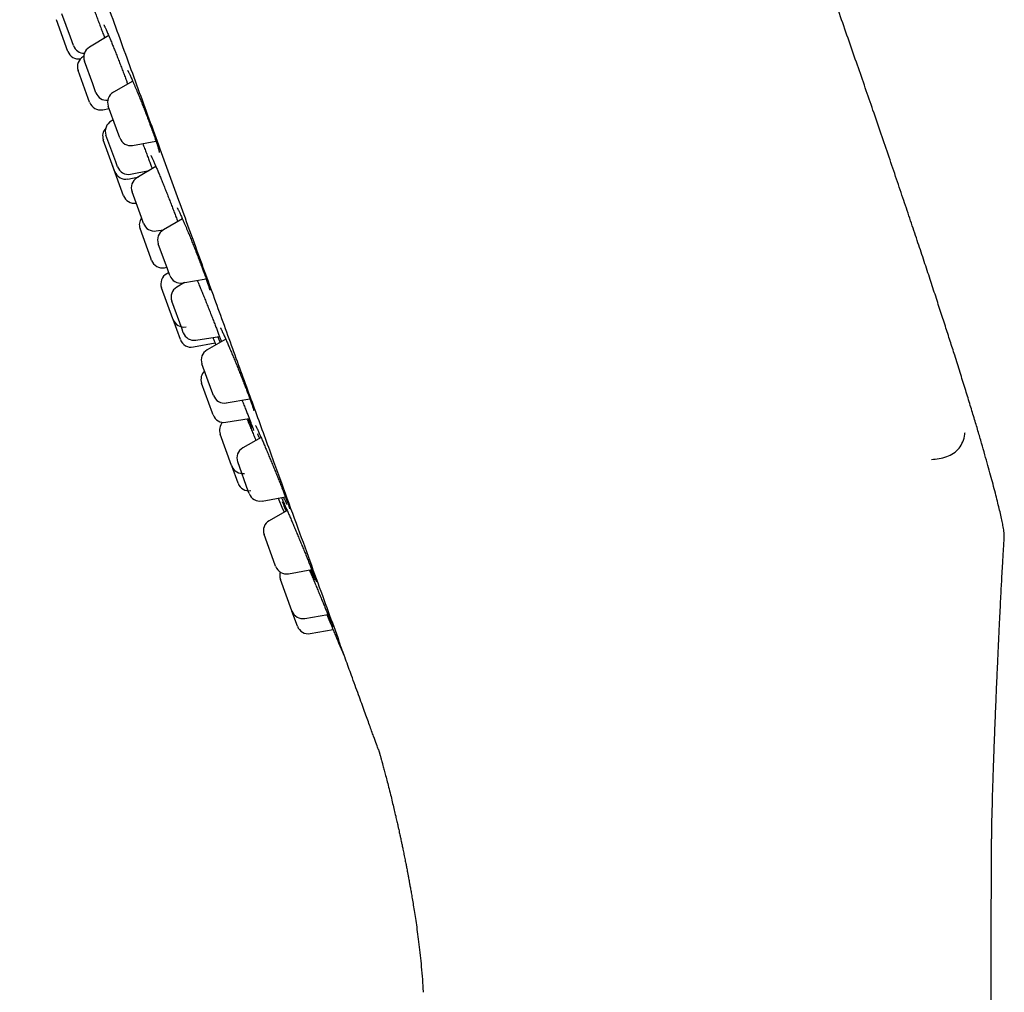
# Model space of a CAD drawing. Header units: millimetres. Extents: x 8 to 1577, y 12 to 2536.
# Tile 38 of 66: x 414 to 456, y 2087 to 2129. Entities that reach past the tile are written whole.
import ezdxf

# ---------------------------------------------------------------- set-up
doc = ezdxf.new("R2010")
doc.units = ezdxf.units.MM

msp = doc.modelspace()

# ---------------------------------------------------------------- linework, layer by layer
at = {"color": 7, "linetype": 'Continuous', "lineweight": 30}
for p, q in [((415.883, 2127.866), (415.383, 2129.239)), ((415.987, 2128.486), (415.622, 2129.488)), ((416.122, 2128.116), (415.987, 2128.486)), ((417.65, 2128.55), (416.812, 2128.05)), ((416.569, 2127.651), (416.553, 2127.642)), ((416.957, 2126.465), (416.598, 2127.45)), ((416.765, 2125.821), (416.324, 2127.033)), ((417.098, 2126.077), (416.957, 2126.465)), ((418.691, 2126.578), (417.851, 2126.093)), ((416.824, 2125.66), (416.765, 2125.821)), ((417.391, 2125.341), (417.665, 2125.395)), ((417.985, 2124.517), (417.631, 2125.489)), ((417.846, 2124.898), (417.757, 2124.848)), ((417.952, 2123.086), (417.532, 2124.241)), ((418.131, 2124.116), (417.985, 2124.517)), ((417.902, 2122.699), (417.417, 2124.031)), ((418.688, 2123.794), (419.699, 2123.973)), ((418.296, 2121.615), (417.821, 2122.921)), ((418.032, 2122.868), (417.952, 2123.086)), ((419.698, 2122.876), (418.874, 2122.384)), ((417.917, 2122.658), (417.902, 2122.699)), ((418.484, 2122.338), (418.953, 2122.431)), ((418.595, 2122.548), (419.405, 2122.701)), ((419.348, 2122.69), (419.355, 2122.671)), ((419.066, 2120.669), (418.661, 2121.784)), ((419.16, 2120.411), (419.066, 2120.669)), ((420.844, 2120.612), (420.019, 2120.136)), ((419.471, 2118.914), (419.007, 2120.187)), ((419.71, 2120.088), (420.024, 2120.139)), ((420.194, 2118.448), (419.799, 2119.532)), ((419.507, 2118.814), (419.471, 2118.914)), ((420.07, 2118.494), (420.17, 2118.513)), ((420.253, 2118.285), (420.164, 2118.235)), ((420.299, 2118.159), (420.194, 2118.448)), ((420.928, 2117.851), (420.596, 2117.652)), ((420.856, 2117.838), (421.871, 2118.017)), ((420.429, 2116.281), (419.939, 2117.628)), ((420.828, 2115.829), (420.383, 2117.052)), ((420.439, 2116.255), (420.429, 2116.281)), ((420.757, 2115.381), (420.438, 2116.256)), ((420.882, 2115.679), (420.828, 2115.829)), ((421.32, 2115.06), (422.259, 2115.238)), ((421.432, 2115.357), (422.449, 2115.521)), ((422.72, 2115.405), (421.911, 2114.938)), ((422.122, 2113.151), (421.691, 2114.334)), ((422.153, 2112.187), (421.678, 2113.492)), ((422.191, 2112.961), (422.122, 2113.151)), ((422.747, 2112.64), (423.759, 2112.818)), ((422.178, 2112.119), (422.153, 2112.187)), ((422.727, 2111.797), (423.74, 2111.96)), ((422.976, 2109.926), (422.483, 2111.282)), ((424.251, 2111.144), (423.458, 2110.687)), ((423.699, 2108.819), (423.239, 2110.083)), ((422.982, 2109.909), (422.976, 2109.926)), ((423.255, 2109.16), (422.982, 2109.91)), ((423.738, 2108.71), (423.699, 2108.819)), ((424.295, 2108.388), (425.309, 2108.567)), ((425.383, 2107.984), (424.606, 2107.535)), ((424.867, 2105.607), (424.386, 2106.931)), ((424.885, 2105.558), (424.867, 2105.607)), ((425.442, 2105.237), (426.45, 2105.414)), ((425.586, 2103.633), (425.091, 2104.993)), ((425.591, 2103.62), (425.586, 2103.633)), ((425.829, 2102.967), (425.591, 2103.62)), ((426.147, 2103.299), (427.146, 2103.475)), ((426.385, 2102.645), (427.372, 2102.819)), ((455.9, 1963.111), (455.9, 2090.741))]:
    msp.add_line(p, q, dxfattribs=at)
at = {"color": 7, "linetype": 'Continuous', "lineweight": 30, "flags": 128}
for points in [[(425.029, 2108.435), (425.156, 2108.125), (425.247, 2107.905)], [(427.615, 2102.241), (427.833, 2101.725), (427.884, 2101.605)]]:
    msp.add_lwpolyline(points, dxfattribs=at)
at = {"color": 7, "linetype": 'Continuous', "lineweight": 30}
for centre, start, end in [((416.592, 2128.287), 200, 270.5725), ((417.068, 2127.621), 120.8443, 200), ((416.352, 2128.037), 200, 278.5377), ((416.794, 2127.204), 118.8162, 200), ((417.568, 2126.248), 200, 274.7563), ((418.101, 2125.66), 120, 200), ((417.294, 2125.831), 200, 281.1838), ((418.002, 2124.412), 119.2746, 200), ((417.887, 2124.202), 137.4551, 200), ((418.601, 2124.287), 200, 280), ((418.502, 2123.039), 200, 280.7254), ((418.387, 2122.829), 200, 281.1838), ((419.13, 2121.955), 120.8443, 200), ((418.766, 2121.786), 200, 278.461), ((419.477, 2120.358), 144.0572, 200), ((419.63, 2120.582), 200, 279.1557), ((420.269, 2119.703), 120, 200), ((419.977, 2118.985), 200, 280.7254), ((420.409, 2117.799), 119.2746, 200), ((420.769, 2118.33), 200, 280), ((420.853, 2117.223), 120.8443, 200), ((420.908, 2116.426), 200, 280.7254), ((421.352, 2115.85), 200, 279.1557), ((421.227, 2115.552), 200, 280.7254), ((422.161, 2114.505), 120, 200), ((422.148, 2113.663), 133.5786, 200), ((422.661, 2113.132), 200, 280), ((422.648, 2112.29), 200, 279.1557), ((422.953, 2111.453), 137.0012, 200), ((423.708, 2110.254), 120, 200), ((423.452, 2110.08), 200, 279.1557), ((423.725, 2109.331), 200, 279.1557), ((424.208, 2108.881), 200, 280), ((424.856, 2107.102), 120, 200), ((425.355, 2105.729), 200, 280), ((425.561, 2105.164), 163.0449, 200), ((426.061, 2103.791), 200, 280), ((426.298, 2103.138), 200, 280)]:
    msp.add_arc(centre, 0.5, start, end, dxfattribs=at)
for points, knots in [([(456.392, 2107.389), (456.384, 2107.427), (456.358, 2107.554), (456.308, 2107.777), (456.24, 2108.068), (456.162, 2108.389), (456.073, 2108.741), (455.975, 2109.117), (455.866, 2109.518), (455.749, 2109.945), (455.618, 2110.406), (455.475, 2110.903), (455.318, 2111.437), (455.147, 2112.009), (454.961, 2112.622), (454.76, 2113.277), (454.542, 2113.975), (454.326, 2114.66), (454.113, 2115.327), (453.905, 2115.973), (453.686, 2116.648), (453.456, 2117.355), (453.212, 2118.096), (452.955, 2118.874), (452.684, 2119.688), (452.4, 2120.537), (452.102, 2121.422), (451.79, 2122.343), (451.464, 2123.301), (451.123, 2124.297), (450.78, 2125.295), (450.436, 2126.292), (450.091, 2127.288), (449.734, 2128.316), (449.363, 2129.377), (448.98, 2130.473), (448.583, 2131.603), (448.172, 2132.769), (447.747, 2133.97), (447.309, 2135.208), (446.856, 2136.483), (446.388, 2137.795), (445.905, 2139.145), (445.408, 2140.534), (444.91, 2141.92), (444.412, 2143.303), (443.915, 2144.681), (443.404, 2146.093), (442.88, 2147.539), (442.343, 2149.021), (441.979, 2150.02), (441.795, 2150.526)], [0, 0, 0, 0, 0.00259, 0.008509, 0.01506, 0.022289, 0.030238, 0.038951, 0.047907, 0.057619, 0.068124, 0.079458, 0.091658, 0.104762, 0.118806, 0.133828, 0.149863, 0.166949, 0.181134, 0.196009, 0.211591, 0.227898, 0.244948, 0.262985, 0.281819, 0.30147, 0.321957, 0.343297, 0.36551, 0.388614, 0.412627, 0.43498, 0.458094, 0.481984, 0.506662, 0.532142, 0.558437, 0.585561, 0.613527, 0.642348, 0.672039, 0.702612, 0.73408, 0.766458, 0.799758, 0.831105, 0.863249, 0.8962, 0.929969, 0.964565, 1, 1, 1, 1]), ([(413.792, 2140.334), (414.131, 2139.402), (414.809, 2137.54), (415.823, 2134.753), (416.83, 2131.987), (417.824, 2129.256), (418.799, 2126.577), (419.752, 2123.961), (420.679, 2121.414), (421.577, 2118.946), (422.443, 2116.565), (423.273, 2114.285), (424.061, 2112.12), (424.791, 2110.115), (425.463, 2108.268), (426.08, 2106.575), (426.649, 2105.012), (427.173, 2103.572), (427.478, 2102.733), (427.63, 2102.314)], [0, 0, 0, 0, 0.059647, 0.119293, 0.179195, 0.239108, 0.298754, 0.35839, 0.418037, 0.477683, 0.537584, 0.597497, 0.657143, 0.716779, 0.77332, 0.829847, 0.88658, 0.943426, 1, 1, 1, 1]), ([(416.737, 2130.367), (416.756, 2130.321), (416.798, 2130.217), (416.868, 2130.04), (416.945, 2129.844), (417.025, 2129.639), (417.105, 2129.429), (417.186, 2129.218), (417.266, 2129.006), (417.344, 2128.798), (417.414, 2128.609), (417.455, 2128.495), (417.474, 2128.445)], [0, 0, 0, 0, 0.084453, 0.188625, 0.293129, 0.3973, 0.501427, 0.605886, 0.710013, 0.814213, 0.918747, 1, 1, 1, 1]), ([(417.438, 2129.014), (417.438, 2129.014), (417.437, 2129.015), (417.44, 2129.01), (417.447, 2128.998), (417.459, 2128.975), (417.476, 2128.942), (417.497, 2128.897), (417.523, 2128.842), (417.553, 2128.776), (417.586, 2128.699), (417.623, 2128.614), (417.664, 2128.519), (417.706, 2128.419), (417.735, 2128.348), (417.749, 2128.314)], [0, 0, 0, 0, 0.0060483, 0.0574151, 0.1191158, 0.1907254, 0.2702762, 0.3551122, 0.4428539, 0.5328985, 0.6254082, 0.7196725, 0.8151703, 0.91147, 1, 1, 1, 1]), ([(417.561, 2128.497), (417.557, 2128.508), (417.552, 2128.52), (417.549, 2128.53), (417.549, 2128.53)], [0, 0, 0, 0, 0.976469, 1, 1, 1, 1]), ([(417.747, 2128.321), (417.759, 2128.291), (417.795, 2128.204), (417.859, 2128.046), (417.937, 2127.852), (418.017, 2127.649), (418.098, 2127.441), (418.18, 2127.229), (418.26, 2127.018), (418.339, 2126.81), (418.41, 2126.619), (418.452, 2126.502), (418.471, 2126.451)], [0, 0, 0, 0, 0.0572624, 0.1646917, 0.2717789, 0.3788021, 0.4861669, 0.5931898, 0.7001296, 0.8074108, 0.9143505, 1, 1, 1, 1]), ([(418.47, 2127.042), (418.47, 2127.041), (418.47, 2127.041), (418.476, 2127.032), (418.487, 2127.014), (418.502, 2126.985), (418.522, 2126.945), (418.547, 2126.894), (418.577, 2126.832), (418.61, 2126.76), (418.647, 2126.678), (418.687, 2126.587), (418.731, 2126.487), (418.776, 2126.379), (418.824, 2126.265), (418.873, 2126.15), (418.905, 2126.07), (418.921, 2126.032)], [0, 0, 0, 0, 0.028911, 0.07514, 0.129095, 0.189797, 0.255467, 0.324183, 0.395294, 0.468763, 0.543896, 0.620193, 0.697252, 0.774738, 0.852348, 0.929781, 1, 1, 1, 1]), ([(418.919, 2126.037), (418.934, 2126.001), (418.975, 2125.901), (419.044, 2125.728), (419.126, 2125.521), (419.209, 2125.31), (419.29, 2125.098), (419.358, 2124.918), (419.398, 2124.811), (419.413, 2124.773)], [0, 0, 0, 0, 0.091535, 0.254499, 0.417984, 0.580948, 0.743726, 0.907024, 1, 1, 1, 1]), ([(419.411, 2124.776), (419.425, 2124.738), (419.456, 2124.656), (419.501, 2124.534), (419.546, 2124.409), (419.589, 2124.289), (419.629, 2124.175), (419.667, 2124.066), (419.702, 2123.963), (419.734, 2123.868), (419.762, 2123.781), (419.787, 2123.703), (419.807, 2123.635), (419.823, 2123.581), (419.834, 2123.539), (419.841, 2123.509), (419.845, 2123.491), (419.846, 2123.483), (419.846, 2123.484), (419.846, 2123.484)], [0, 0, 0, 0, 0.056551, 0.124062, 0.191036, 0.257607, 0.324562, 0.391856, 0.459363, 0.526887, 0.594176, 0.660964, 0.72691, 0.791551, 0.847569, 0.900451, 0.948162, 0.989005, 1, 1, 1, 1]), ([(419.124, 2123.871), (419.15, 2123.803), (419.204, 2123.664), (419.282, 2123.46), (419.357, 2123.261), (419.428, 2123.072), (419.488, 2122.909), (419.522, 2122.817), (419.536, 2122.779)], [0, 0, 0, 0, 0.1721488, 0.3479891, 0.5232698, 0.6986751, 0.8746413, 1, 1, 1, 1]), ([(419.48, 2123.349), (419.48, 2123.35), (419.48, 2123.35), (419.484, 2123.343), (419.492, 2123.328), (419.506, 2123.302), (419.524, 2123.265), (419.547, 2123.216), (419.574, 2123.157), (419.605, 2123.087), (419.637, 2123.016), (419.659, 2122.964), (419.669, 2122.941)], [0, 0, 0, 0, 0.029394, 0.102671, 0.191074, 0.293449, 0.406629, 0.526872, 0.651055, 0.776997, 0.903191, 1, 1, 1, 1]), ([(419.666, 2122.95), (419.675, 2122.929), (419.704, 2122.862), (419.76, 2122.73), (419.831, 2122.56), (419.907, 2122.376), (419.986, 2122.181), (420.067, 2121.979), (420.15, 2121.771), (420.233, 2121.56), (420.315, 2121.349), (420.396, 2121.141), (420.473, 2120.938), (420.547, 2120.744), (420.602, 2120.595), (420.631, 2120.516), (420.639, 2120.494)], [0, 0, 0, 0, 0.036643, 0.114406, 0.192417, 0.27018, 0.347931, 0.42593, 0.503681, 0.581385, 0.659337, 0.737041, 0.814684, 0.892575, 0.970219, 1, 1, 1, 1]), ([(420.618, 2121.085), (420.618, 2121.085), (420.618, 2121.084), (420.625, 2121.074), (420.635, 2121.055), (420.651, 2121.025), (420.672, 2120.984), (420.698, 2120.932), (420.728, 2120.869), (420.761, 2120.797), (420.798, 2120.715), (420.838, 2120.625), (420.881, 2120.527), (420.927, 2120.42), (420.976, 2120.306), (421.027, 2120.186), (421.074, 2120.073), (421.105, 2119.997), (421.118, 2119.966)], [0, 0, 0, 0, 0.030992, 0.074735, 0.126161, 0.184296, 0.247391, 0.313608, 0.381474, 0.449984, 0.518479, 0.588091, 0.658754, 0.730225, 0.802267, 0.87465, 0.947143, 1, 1, 1, 1]), ([(421.117, 2119.97), (421.136, 2119.923), (421.183, 2119.81), (421.259, 2119.623), (421.343, 2119.414), (421.426, 2119.203), (421.508, 2118.993), (421.587, 2118.787), (421.663, 2118.588), (421.723, 2118.428), (421.755, 2118.341), (421.765, 2118.312)], [0, 0, 0, 0, 0.087389, 0.209416, 0.331337, 0.453647, 0.575567, 0.697349, 0.819519, 0.9413, 1, 1, 1, 1]), ([(421.763, 2118.318), (421.775, 2118.283), (421.802, 2118.21), (421.84, 2118.106), (421.875, 2118.005), (421.908, 2117.912), (421.937, 2117.825), (421.963, 2117.748), (421.985, 2117.68), (422.002, 2117.622), (422.015, 2117.578), (422.023, 2117.547), (422.028, 2117.529), (422.029, 2117.52), (422.029, 2117.522), (422.029, 2117.522)], [0, 0, 0, 0, 0.082091, 0.171652, 0.261259, 0.351281, 0.441528, 0.531619, 0.621104, 0.709357, 0.79542, 0.867518, 0.931529, 0.985346, 1, 1, 1, 1]), ([(421.483, 2117.949), (421.501, 2117.906), (421.542, 2117.808), (421.613, 2117.638), (421.693, 2117.444), (421.775, 2117.242), (421.859, 2117.035), (421.943, 2116.824), (422.027, 2116.614), (422.109, 2116.406), (422.188, 2116.204), (422.264, 2116.009), (422.334, 2115.825), (422.4, 2115.653), (422.457, 2115.5), (422.501, 2115.38), (422.523, 2115.319), (422.531, 2115.296)], [0, 0, 0, 0, 0.052905, 0.122984, 0.193287, 0.263366, 0.333434, 0.403725, 0.473793, 0.543819, 0.614068, 0.684094, 0.754065, 0.82426, 0.894231, 0.95973, 1, 1, 1, 1]), ([(422.489, 2115.891), (422.489, 2115.891), (422.489, 2115.891), (422.494, 2115.884), (422.502, 2115.868), (422.517, 2115.842), (422.536, 2115.804), (422.56, 2115.755), (422.588, 2115.695), (422.621, 2115.624), (422.656, 2115.547), (422.682, 2115.49), (422.695, 2115.462)], [0, 0, 0, 0, 0.032341, 0.103249, 0.188633, 0.287501, 0.397057, 0.513959, 0.635355, 0.759164, 0.883949, 1, 1, 1, 1]), ([(422.165, 2115.475), (422.175, 2115.448), (422.204, 2115.377), (422.246, 2115.272), (422.277, 2115.193), (422.291, 2115.158), (422.291, 2115.158)], [0, 0, 0, 0, 0.2343189, 0.6110878, 0.9960573, 1, 1, 1, 1]), ([(422.482, 2115.268), (422.471, 2115.292), (422.443, 2115.355), (422.407, 2115.437), (422.381, 2115.499), (422.377, 2115.509)], [0, 0, 0, 0, 0.344634, 0.895562, 1, 1, 1, 1]), ([(422.691, 2115.47), (422.702, 2115.447), (422.733, 2115.376), (422.792, 2115.242), (422.866, 2115.069), (422.945, 2114.882), (423.027, 2114.687), (423.111, 2114.483), (423.197, 2114.275), (423.282, 2114.064), (423.366, 2113.854), (423.448, 2113.647), (423.527, 2113.446), (423.601, 2113.253), (423.671, 2113.072), (423.725, 2112.927), (423.753, 2112.85), (423.763, 2112.824)], [0, 0, 0, 0, 0.035985, 0.107233, 0.178518, 0.25003, 0.321314, 0.392582, 0.464078, 0.535346, 0.606551, 0.677983, 0.749188, 0.820312, 0.891663, 0.962786, 1, 1, 1, 1]), ([(423.426, 2112.76), (423.442, 2112.72), (423.484, 2112.613), (423.55, 2112.446), (423.623, 2112.262), (423.69, 2112.091), (423.75, 2111.934), (423.804, 2111.795), (423.848, 2111.676), (423.881, 2111.588), (423.895, 2111.548), (423.901, 2111.533)], [0, 0, 0, 0, 0.072228, 0.195445, 0.319056, 0.442273, 0.565394, 0.688909, 0.81203, 0.927281, 1, 1, 1, 1]), ([(423.676, 2112.781), (423.675, 2112.783), (423.673, 2112.789), (423.669, 2112.797), (423.667, 2112.802)], [0, 0, 0, 0, 0.296672, 1, 1, 1, 1]), ([(423.76, 2112.832), (423.77, 2112.803), (423.792, 2112.742), (423.823, 2112.658), (423.851, 2112.578), (423.875, 2112.506), (423.896, 2112.445), (423.912, 2112.393), (423.924, 2112.355), (423.93, 2112.331), (423.933, 2112.318), (423.934, 2112.317), (423.934, 2112.316)], [0, 0, 0, 0, 0.101464, 0.216022, 0.330544, 0.445201, 0.559369, 0.672149, 0.78204, 0.871785, 0.949039, 1, 1, 1, 1]), ([(423.643, 2111.944), (423.655, 2111.915), (423.692, 2111.825), (423.759, 2111.662), (423.842, 2111.461), (423.927, 2111.254), (423.989, 2111.104), (424.021, 2111.024), (424.025, 2111.014)], [0, 0, 0, 0, 0.105025, 0.320627, 0.536916, 0.752518, 0.968196, 1, 1, 1, 1]), ([(423.863, 2111.554), (423.861, 2111.558), (423.847, 2111.588), (423.814, 2111.665), (423.762, 2111.783), (423.72, 2111.881), (423.694, 2111.942), (423.69, 2111.952)], [0, 0, 0, 0, 0.053247, 0.351552, 0.648912, 0.946501, 1, 1, 1, 1]), ([(423.897, 2111.544), (423.902, 2111.529), (423.911, 2111.502), (423.921, 2111.473), (423.926, 2111.456), (423.929, 2111.448), (423.928, 2111.449), (423.928, 2111.449)], [0, 0, 0, 0, 0.279605, 0.537435, 0.7676, 0.95378, 1, 1, 1, 1]), ([(424.019, 2111.644), (424.018, 2111.644), (424.018, 2111.645), (424.021, 2111.639), (424.028, 2111.627), (424.04, 2111.603), (424.058, 2111.568), (424.08, 2111.522), (424.107, 2111.465), (424.138, 2111.397), (424.17, 2111.327), (424.193, 2111.275), (424.203, 2111.252)], [0, 0, 0, 0, 0.014243, 0.085124, 0.171539, 0.272528, 0.384242, 0.505306, 0.632465, 0.763518, 0.896941, 1, 1, 1, 1]), ([(453.309, 2110.186), (453.418, 2110.196), (453.644, 2110.215), (453.97, 2110.298), (454.267, 2110.446), (454.51, 2110.661), (454.678, 2110.945), (454.742, 2111.19), (454.757, 2111.333), (454.759, 2111.357)], [0, 0, 0, 0, 0.160452, 0.33126, 0.50114, 0.658402, 0.807328, 0.96676, 1, 1, 1, 1]), ([(424.185, 2111.106), (424.181, 2111.116), (424.157, 2111.18), (424.132, 2111.245), (424.114, 2111.293), (424.112, 2111.3)], [0, 0, 0, 0, 0.141735, 0.876618, 1, 1, 1, 1]), ([(424.2, 2111.261), (424.211, 2111.236), (424.242, 2111.167), (424.3, 2111.033), (424.373, 2110.865), (424.451, 2110.682), (424.533, 2110.489), (424.617, 2110.288), (424.703, 2110.082), (424.79, 2109.872), (424.876, 2109.662), (424.96, 2109.454), (425.041, 2109.251), (425.119, 2109.056), (425.192, 2108.871), (425.259, 2108.698), (425.32, 2108.54), (425.367, 2108.416), (425.39, 2108.352), (425.399, 2108.329)], [0, 0, 0, 0, 0.034236, 0.096158, 0.158278, 0.2202, 0.282154, 0.344305, 0.406259, 0.468198, 0.530335, 0.592275, 0.654159, 0.716242, 0.778126, 0.83994, 0.901952, 0.963766, 1, 1, 1, 1]), ([(424.997, 2108.512), (424.998, 2108.51), (425.006, 2108.491), (425.015, 2108.467), (425.026, 2108.44), (425.028, 2108.437), (425.029, 2108.435)], [0, 0, 0, 0, 0.042411, 0.338586, 0.636943, 1, 1, 1, 1]), ([(425.148, 2108.5), (425.148, 2108.5), (425.148, 2108.5), (425.153, 2108.492), (425.161, 2108.476), (425.175, 2108.448), (425.191, 2108.415), (425.203, 2108.387), (425.208, 2108.376)], [0, 0, 0, 0, 0.077523, 0.226452, 0.408829, 0.619227, 0.848178, 1, 1, 1, 1]), ([(425.337, 2107.957), (425.32, 2108.002), (425.283, 2108.096), (425.235, 2108.218), (425.201, 2108.306), (425.187, 2108.344), (425.184, 2108.353)], [0, 0, 0, 0, 0.277598, 0.591481, 0.906361, 1, 1, 1, 1]), ([(425.204, 2108.386), (425.214, 2108.363), (425.238, 2108.311), (425.286, 2108.205), (425.344, 2108.074), (425.409, 2107.924), (425.48, 2107.759), (425.557, 2107.581), (425.637, 2107.391), (425.721, 2107.193), (425.807, 2106.987), (425.895, 2106.779), (425.982, 2106.569), (426.068, 2106.36), (426.151, 2106.156), (426.232, 2105.959), (426.308, 2105.771), (426.379, 2105.595), (426.444, 2105.432), (426.501, 2105.286), (426.551, 2105.158), (426.587, 2105.063), (426.603, 2105.019), (426.609, 2105.004)], [0, 0, 0, 0, 0.038274, 0.0873755, 0.1365311, 0.1858432, 0.2349989, 0.2842055, 0.3335688, 0.3827754, 0.4320073, 0.4813961, 0.5306279, 0.5798482, 0.6292256, 0.6784456, 0.7276226, 0.7769565, 0.8261332, 0.8752539, 0.9245316, 0.9736522, 1, 1, 1, 1]), ([(425.376, 2108.236), (425.375, 2108.238), (425.359, 2108.272), (425.32, 2108.358), (425.273, 2108.462), (425.242, 2108.534), (425.233, 2108.554)], [0, 0, 0, 0, 0.027312, 0.434813, 0.843612, 1, 1, 1, 1]), ([(425.395, 2108.338), (425.403, 2108.316), (425.421, 2108.269), (425.442, 2108.208), (425.461, 2108.153), (425.475, 2108.11), (425.485, 2108.08), (425.49, 2108.062), (425.492, 2108.054), (425.492, 2108.055), (425.492, 2108.056)], [0, 0, 0, 0, 0.140484, 0.300233, 0.45912, 0.616091, 0.751903, 0.873004, 0.973198, 1, 1, 1, 1]), ([(456.456, 2106.692), (456.459, 2106.759), (456.466, 2106.908), (456.443, 2107.142), (456.409, 2107.306), (456.393, 2107.39)], [0, 0, 0, 0, 0.287125, 0.633945, 1, 1, 1, 1]), ([(455.971, 2096.091), (455.977, 2096.294), (455.991, 2096.757), (456.017, 2097.512), (456.048, 2098.342), (456.081, 2099.172), (456.114, 2099.956), (456.147, 2100.699), (456.178, 2101.401), (456.209, 2102.062), (456.238, 2102.677), (456.266, 2103.248), (456.291, 2103.773), (456.315, 2104.255), (456.337, 2104.68), (456.357, 2105.051), (456.374, 2105.372), (456.391, 2105.662), (456.407, 2105.93), (456.428, 2106.267), (456.445, 2106.52), (456.457, 2106.688), (456.457, 2106.692)], [0, 0, 0, 0, 0.057264, 0.130942, 0.213647, 0.291932, 0.365854, 0.435481, 0.502168, 0.564502, 0.622534, 0.67632, 0.725914, 0.771368, 0.812734, 0.846177, 0.876436, 0.903545, 0.928192, 0.952363, 0.998911, 1, 1, 1, 1]), ([(426.347, 2105.396), (426.359, 2105.367), (426.399, 2105.273), (426.469, 2105.106), (426.556, 2104.899), (426.644, 2104.689), (426.731, 2104.481), (426.817, 2104.275), (426.899, 2104.076), (426.978, 2103.885), (427.052, 2103.705), (427.12, 2103.539), (427.182, 2103.388), (427.236, 2103.254), (427.282, 2103.14), (427.32, 2103.046), (427.346, 2102.979), (427.356, 2102.952), (427.36, 2102.941)], [0, 0, 0, 0, 0.0294301, 0.0956504, 0.1616605, 0.2277044, 0.293959, 0.3600028, 0.4260313, 0.4922705, 0.5582987, 0.6242689, 0.6904499, 0.7564198, 0.8223147, 0.8884201, 0.9543148, 1, 1, 1, 1]), ([(426.591, 2104.973), (426.577, 2105.001), (426.551, 2105.059), (426.5, 2105.172), (426.45, 2105.287), (426.413, 2105.371), (426.398, 2105.405)], [0, 0, 0, 0, 0.2715484, 0.5439615, 0.8155114, 1, 1, 1, 1]), ([(426.605, 2105.014), (426.609, 2105.003), (426.62, 2104.974), (426.632, 2104.94), (426.642, 2104.911), (426.647, 2104.895), (426.649, 2104.888), (426.649, 2104.889), (426.649, 2104.89)], [0, 0, 0, 0, 0.154353, 0.404588, 0.622658, 0.816259, 0.972096, 1, 1, 1, 1]), ([(427.1, 2103.467), (427.105, 2103.455), (427.132, 2103.393), (427.176, 2103.286), (427.234, 2103.148), (427.289, 2103.018), (427.341, 2102.893), (427.39, 2102.777), (427.434, 2102.672), (427.474, 2102.577), (427.51, 2102.492), (427.54, 2102.418), (427.566, 2102.357), (427.586, 2102.309), (427.602, 2102.273), (427.612, 2102.247), (427.614, 2102.243), (427.615, 2102.241)], [0, 0, 0, 0, 0.016324, 0.086663, 0.154512, 0.222832, 0.292641, 0.362965, 0.430753, 0.499013, 0.568761, 0.639023, 0.706735, 0.774917, 0.844585, 0.914767, 1, 1, 1, 1]), ([(427.351, 2102.941), (427.35, 2102.944), (427.342, 2102.96), (427.319, 2103.012), (427.282, 2103.096), (427.235, 2103.202), (427.182, 2103.326), (427.14, 2103.422), (427.12, 2103.47)], [0, 0, 0, 0, 0.053023, 0.24294, 0.433462, 0.623381, 0.813427, 1, 1, 1, 1]), ([(427.355, 2102.953), (427.357, 2102.949), (427.36, 2102.94), (427.363, 2102.932), (427.363, 2102.932), (427.363, 2102.931)], [0, 0, 0, 0, 0.245947, 0.736012, 1, 1, 1, 1]), ([(428.954, 2098.677), (428.885, 2098.867), (428.748, 2099.245), (428.483, 2099.971), (428.202, 2100.743), (427.917, 2101.527), (427.726, 2102.052), (427.63, 2102.314)], [0, 0, 0, 0, 0.223023, 0.44549, 0.668087, 0.834118, 1, 1, 1, 1]), ([(429.334, 2097.634), (429.332, 2097.638), (429.324, 2097.662), (429.259, 2097.841), (429.14, 2098.168), (429.016, 2098.507), (428.954, 2098.677)], [0, 0, 0, 0, 0.061102, 0.373083, 0.68595, 1, 1, 1, 1]), ([(429.334, 2097.635), (429.337, 2097.625), (429.345, 2097.601), (429.355, 2097.57), (429.364, 2097.541), (429.37, 2097.52), (429.376, 2097.5), (429.381, 2097.483), (429.388, 2097.458), (429.398, 2097.422), (429.41, 2097.381), (429.422, 2097.337), (429.437, 2097.286), (429.453, 2097.227), (429.475, 2097.149), (429.503, 2097.047), (429.542, 2096.903), (429.593, 2096.716), (429.655, 2096.482), (429.725, 2096.213), (429.803, 2095.908), (429.88, 2095.597), (429.955, 2095.289), (430.022, 2095.008), (430.084, 2094.746), (430.137, 2094.514), (430.18, 2094.321), (430.216, 2094.164), (430.243, 2094.039), (430.266, 2093.935), (430.285, 2093.845), (430.305, 2093.753), (430.33, 2093.634), (430.363, 2093.48), (430.402, 2093.29), (430.447, 2093.073), (430.492, 2092.852), (430.532, 2092.648), (430.563, 2092.485), (430.586, 2092.366), (430.603, 2092.28), (430.616, 2092.207), (430.631, 2092.131), (430.647, 2092.043), (430.667, 2091.933), (430.693, 2091.793), (430.725, 2091.615), (430.762, 2091.403), (430.804, 2091.156), (430.851, 2090.874), (430.902, 2090.557), (430.956, 2090.205), (431.012, 2089.818), (431.068, 2089.395), (431.124, 2088.939), (431.176, 2088.45), (431.223, 2087.929), (431.257, 2087.476), (431.272, 2087.197), (431.277, 2087.104)], [0, 0, 0, 0, 0.022756, 0.058186, 0.07506, 0.091374, 0.107129, 0.122309, 0.135949, 0.147612, 0.155194, 0.161928, 0.168012, 0.173714, 0.179357, 0.188408, 0.198928, 0.215493, 0.234915, 0.257206, 0.282373, 0.310425, 0.334496, 0.358488, 0.38003, 0.399108, 0.415717, 0.427671, 0.437906, 0.446421, 0.453214, 0.460126, 0.469118, 0.482367, 0.497975, 0.515731, 0.535635, 0.552336, 0.565723, 0.575439, 0.581536, 0.586893, 0.593143, 0.600287, 0.608324, 0.620036, 0.634497, 0.651773, 0.671866, 0.694776, 0.720506, 0.749059, 0.780438, 0.814648, 0.851701, 0.89088, 0.932848, 0.977604, 1, 1, 1, 1]), ([(455.9, 2090.745), (455.9, 2091.463), (455.901, 2092.368), (455.909, 2093.325), (455.913, 2093.587), (455.914, 2093.727), (455.918, 2093.964), (455.931, 2094.766), (455.952, 2095.503), (455.969, 2096.092)], [0, 0, 0, 0, 0.402768, 0.507975, 0.536666, 0.549927, 0.586433, 0.669606, 1, 1, 1, 1])]:
    msp.add_open_spline(points, degree=3, knots=knots, dxfattribs=at)

doc.saveas('drawing.dxf')
